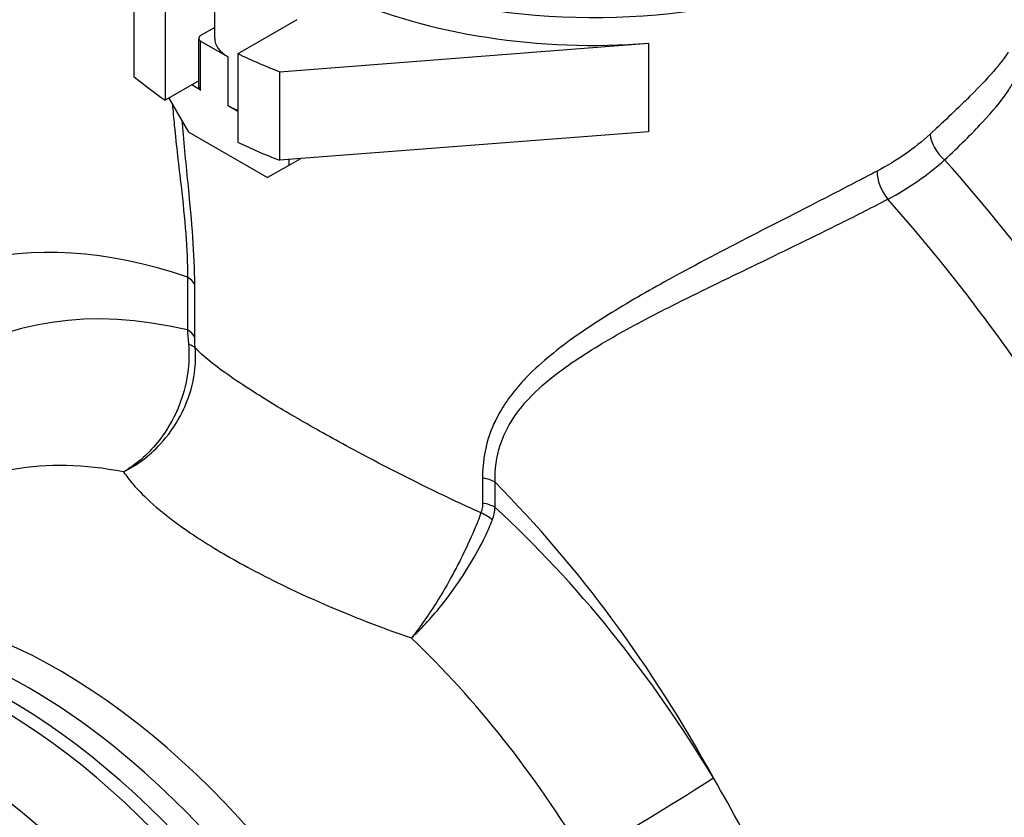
# Model space of a CAD drawing. Header units: millimetres. Extents: x 0 to 5940, y 0 to 4200.
# Tile 5 of 56: x 789 to 899, y 637 to 726. Entities that reach past the tile are written whole.
import ezdxf

# ---------------------------------------------------------------- set-up
doc = ezdxf.new("R2010")
doc.units = ezdxf.units.MM
doc.header["$LTSCALE"] = 50
doc.layers.add('02-LINIE-035', color=2, linetype='CONTINUOUS')

msp = doc.modelspace()

# ---------------------------------------------------------------- linework, layer by layer
at = {"layer": '02-LINIE-035'}
for p, q in [((810.65, 724.01), (810.65, 731.55)), ((801.6, 729.67), (801.6, 719.75)), ((805.1, 726.99), (805.1, 717.07)), ((819.85, 726.1), (813.25, 722.29)), ((810.65, 725.24), (809.07, 724.33)), ((808.85, 718.52), (808.85, 724.01)), ((809.07, 718.21), (809.07, 723.7)), ((809.07, 723.7), (812.15, 721.92)), ((817.89, 720.27), (859.24, 723.46)), ((859.24, 723.46), (859.24, 713.53)), ((812.15, 716.43), (812.15, 721.92)), ((813.25, 722.29), (813.25, 712.36)), ((808.85, 719.23), (805.1, 717.07)), ((817.89, 720.27), (817.89, 710.34)), ((809.07, 718.21), (808.08, 718.79)), ((807.74, 713.5), (805.53, 717.32)), ((813.25, 715.8), (812.15, 716.43)), ((807.74, 713.5), (816.56, 708.4)), ((859.24, 713.53), (817.89, 710.34)), ((820.24, 710.52), (818.94, 709.77)), ((818.94, 710.42), (818.94, 709.77)), ((818.94, 709.77), (816.56, 708.4)), ((807.59, 697.25), (807.59, 691.33)), ((808.41, 690.52), (808.41, 696.44)), ((840.65, 674.73), (840.65, 671.91)), ((842.06, 671.43), (842.06, 674.25))]:
    msp.add_line(p, q, dxfattribs=at)
for centre, major_axis, ratio, start_param, end_param in [((853.11, 753.14), (46.4, 0), 0.57735, 4.239369, 6.348015), ((853.11, 750.01), (46.4, 0), 0.57735, 4.058234, 4.845044), ((809.62, 724.01), (-0.768, 0), 0.57735, 5.497787, 7.068583), ((815.77, 724.01), (-5.12, 0), 0.57735, 0, 0.785398), ((853.11, 750.01), (62.4, 0), 0.57735, 4.01943, 4.112671), ((853.11, 740.08), (-62.4, 0), 0.57735, 0.599718, 0.692959), ((809.62, 718.52), (-0.768, 0), 0.57735, 0, 0.785398), ((815.77, 718.52), (5.12, 0), 0.57735, 3.926991, 4.196238), ((893.38, 712.19), (2.15, -2.37), 0.617298, 3.792474, 4.929446), ((853.11, 740.08), (-62.4, 0), 0.57735, 0.877837, 0.971079), ((854.08, 638.49), (63.64, -110.23), 0.57735, 1.590803, 1.916215), ((887.03, 707.77), (1.49, -2.83), 0.567246, 3.950165, 5.075941), ((847.29, 634.57), (-63.64, 110.23), 0.57735, 4.7577, 5.052518), ((820.14, 618.89), (-44.44, 76.97), 0.57735, 5.698789, 6.562876), ((805.33, 695.94), (3.2, 0), 0.57735, 0.27177, 0.785398), ((824.82, 614.01), (-43.02, 74.51), 0.57735, 5.784989, 6.873384), ((805.33, 690.02), (3.2, 0), 0.57735, 0.27177, 0.785398), ((805.38, 688.8), (3.19, 0.27), 0.325049, 0.237284, 0.724038), ((816.56, 609.24), (-36.64, 63.46), 0.57735, 5.814239, 6.345089), ((839.79, 672.95), (3.2, 0), 0.57735, 0.785398, 1.299026), ((820.14, 618.89), (44.44, -76.97), 0.57735, 1.526448, 1.999988), ((839.79, 670.13), (-3.2, 0), 0.57735, 3.926991, 4.440619), ((839.6, 669.04), (-2.99, 1.13), 0.616989, 4.167724, 4.654478), ((824.82, 614.01), (-43.02, 74.51), 0.57735, 4.742912, 5.210585), ((793.17, 595.74), (35.19, -60.96), 0.57735, 6.236314, 9.471649), ((786.13, 591.67), (35.2, -60.97), 0.57735, 0, 3.141593), ((789.75, 593.76), (-35.2, 60.97), 0.57735, 3.141593, 6.283185), ((787.49, 592.46), (-35.2, 60.97), 0.57735, 3.122307, 6.302471), ((816.56, 609.24), (36.64, -63.46), 0.57735, 1.60132, 2.039742), ((778.44, 587.23), (35.2, -60.97), 0.57735, 5.258708, 10.449255), ((857.46, 635.89), (10.97, 6.59), 0.024918, 4.183956, 5.667486)]:
    msp.add_ellipse(centre, major_axis=major_axis, ratio=ratio, start_param=start_param, end_param=end_param, dxfattribs=at)
for points, knots in [([(899.51, 722.45), (899.51, 722.42), (899.36, 722.15), (898.8, 721.41), (898.52, 721.05), (897.47, 719.81), (896.48, 718.75), (893.98, 716.25), (892.49, 714.84), (890.78, 713.27)], [2.764523, 2.764523, 2.764523, 2.764523, 4.0452, 4.0452, 4.8351, 4.8351, 6.364555, 6.364555, 7.836818, 7.836818, 7.836818, 7.836818]), ([(892.41, 710.38), (894.05, 711.92), (895.47, 713.33), (897.83, 715.88), (898.75, 716.99), (899.69, 718.35), (899.94, 718.76), (900.42, 719.68), (900.52, 720.08), (900.44, 720.22), (900.43, 720.23), (900.42, 720.24)], [-7.836818, -7.836818, -7.836818, -7.836818, -6.364555, -6.364555, -4.8351, -4.8351, -4.0452, -4.0452, -2.675304, -2.675304, -2.570802, -2.570802, -2.570802, -2.570802]), ([(805.91, 716.67), (805.97, 715.86), (806.04, 715.04), (806.34, 711.97), (806.61, 709.71), (807.08, 705.65), (807.27, 703.86), (807.54, 700.4), (807.61, 698.75), (807.59, 697.25)], [-3.426481, -3.426481, -3.426481, -3.426481, -3.009582, -3.009582, -1.863856, -1.863856, -0.93798, -0.93798, 0, 0, 0, 0]), ([(808.41, 696.44), (808.41, 698.07), (808.33, 699.85), (808.07, 703.56), (807.89, 705.46), (807.46, 709.76), (807.22, 712.15), (807.03, 714.58), (807.03, 714.66), (807.02, 714.74)], [0, 0, 0, 0, 0.93798, 0.93798, 1.863856, 1.863856, 3.009582, 3.009582, 3.046269, 3.046269, 3.046269, 3.046269]), ([(890.78, 713.27), (889.9, 712.47), (888.97, 711.72), (886.99, 710.33), (885.94, 709.7), (884.84, 709.12)], [0, 0, 0, 0, 0.753375, 0.753375, 1.50675, 1.50675, 1.50675, 1.50675]), ([(886.06, 705.98), (887.23, 706.59), (888.35, 707.27), (890.47, 708.74), (891.47, 709.54), (892.41, 710.38)], [-1.50675, -1.50675, -1.50675, -1.50675, -0.753375, -0.753375, 0, 0, 0, 0]), ([(884.84, 709.12), (883.17, 708.25), (881.38, 707.32), (876.56, 704.84), (873.4, 703.23), (867.14, 699.99), (864.05, 698.38), (858.72, 695.43), (856.46, 694.12), (852.14, 691.4), (850.09, 689.98), (847.34, 687.71), (846.48, 686.94), (844.56, 684.97), (843.56, 683.74), (842.15, 681.38), (841.65, 680.3), (840.86, 677.75), (840.65, 676.25), (840.65, 674.73)], [0, 0, 0, 0, 1.146738, 1.146738, 2.957316, 2.957316, 4.674995, 4.674995, 5.998739, 5.998739, 7.322478, 7.322478, 7.970239, 7.970239, 8.893013, 8.893013, 9.602327, 9.602327, 10.479367, 10.479367, 10.479367, 10.479367]), ([(842.06, 674.25), (842.02, 675.7), (842.21, 677.1), (842.97, 679.46), (843.46, 680.46), (844.86, 682.61), (845.86, 683.73), (847.79, 685.5), (848.65, 686.2), (851.41, 688.23), (853.47, 689.5), (857.79, 691.95), (860.06, 693.13), (865.39, 695.81), (868.47, 697.29), (874.71, 700.31), (877.85, 701.83), (882.64, 704.22), (884.41, 705.12), (886.06, 705.98)], [-10.479367, -10.479367, -10.479367, -10.479367, -9.602327, -9.602327, -8.893013, -8.893013, -7.970239, -7.970239, -7.322478, -7.322478, -5.998739, -5.998739, -4.674995, -4.674995, -2.957316, -2.957316, -1.146738, -1.146738, 0, 0, 0, 0]), ([(807.59, 691.33), (807.61, 691.08), (807.62, 690.81), (807.66, 690.26), (807.69, 689.98), (807.71, 689.69)], [0, 0, 0, 0, 0.1081138, 0.1081138, 0.2162276, 0.2162276, 0.2162276, 0.2162276]), ([(808.46, 689.3), (808.44, 689.52), (808.43, 689.73), (808.41, 690.14), (808.41, 690.33), (808.41, 690.52)], [-0.2162276, -0.2162276, -0.2162276, -0.2162276, -0.1081138, -0.1081138, 0, 0, 0, 0]), ([(807.71, 689.69), (807.78, 688.93), (807.78, 688.14), (807.62, 686.09), (807.36, 684.83), (806.75, 683.05), (806.53, 682.51), (805.72, 680.79), (805.03, 679.69), (803.66, 678.01), (803.05, 677.37), (801.77, 676.28), (801.11, 675.81), (800.44, 675.42)], [-2.030754, -2.030754, -2.030754, -2.030754, -1.747838, -1.747838, -1.295172, -1.295172, -1.088477, -1.088477, -0.628889, -0.628889, -0.30382, -0.30382, 0.001782, 0.001782, 0.001782, 0.001782]), ([(800.44, 675.42), (801.16, 675.78), (801.87, 676.22), (803.26, 677.27), (803.93, 677.87), (805.43, 679.49), (806.19, 680.56), (807.08, 682.23), (807.33, 682.76), (808, 684.5), (808.31, 685.74), (808.51, 687.77), (808.52, 688.55), (808.46, 689.3)], [-0.001782, -0.001782, -0.001782, -0.001782, 0.30382, 0.30382, 0.628889, 0.628889, 1.088477, 1.088477, 1.295172, 1.295172, 1.747838, 1.747838, 2.030754, 2.030754, 2.030754, 2.030754]), ([(840.47, 670.82), (838.85, 671.55), (837.23, 672.31), (832.33, 674.68), (829.13, 676.32), (824.08, 679.04), (822.11, 680.14), (820.3, 681.19), (818.48, 682.24), (816.82, 683.24), (813.21, 685.51), (811.46, 686.73), (809.47, 688.34), (808.92, 688.83), (808.46, 689.3)], [23.656509, 23.656509, 23.656509, 23.656509, 24.704193, 24.704193, 26.897273, 26.897273, 28.432814, 28.432814, 28.432814, 29.968355, 29.968355, 32.161435, 32.161435, 33.209119, 33.209119, 33.209119, 33.209119]), ([(800.44, 675.42), (800.74, 674.97), (801.08, 674.52), (802.75, 672.56), (804.51, 671), (808.29, 668.28), (810.06, 667.14), (812.04, 666.01), (814.01, 664.87), (816.17, 663.73), (821.79, 661.02), (825.41, 659.47), (830.35, 657.62), (831.51, 657.2), (832.69, 656.8)], [-32.823449, -32.823449, -32.823449, -32.823449, -32.161435, -32.161435, -29.968355, -29.968355, -28.432814, -28.432814, -28.432814, -26.897273, -26.897273, -24.704193, -24.704193, -24.042179, -24.042179, -24.042179, -24.042179]), ([(840.65, 671.91), (840.65, 671.72), (840.64, 671.53), (840.58, 671.17), (840.53, 670.99), (840.47, 670.82)], [0, 0, 0, 0, 0.1081138, 0.1081138, 0.2162276, 0.2162276, 0.2162276, 0.2162276]), ([(840.47, 670.82), (840.26, 670.22), (840.01, 669.59), (839.28, 667.86), (838.76, 666.75), (837.93, 665.09), (837.66, 664.57), (836.76, 662.9), (836.11, 661.78), (834.96, 659.96), (834.49, 659.24), (833.56, 657.93), (833.12, 657.33), (832.69, 656.8)], [0, 0, 0, 0, 0.282916, 0.282916, 0.735582, 0.735582, 0.942277, 0.942277, 1.401865, 1.401865, 1.726934, 1.726934, 2.032535, 2.032535, 2.032535, 2.032535]), ([(841.75, 670.03), (841.84, 670.26), (841.91, 670.49), (842.01, 670.96), (842.04, 671.19), (842.06, 671.43)], [-0.2162276, -0.2162276, -0.2162276, -0.2162276, -0.1081138, -0.1081138, 0, 0, 0, 0]), ([(832.69, 656.8), (833.21, 657.28), (833.74, 657.82), (834.84, 659.01), (835.41, 659.67), (836.77, 661.36), (837.54, 662.42), (838.59, 663.99), (838.9, 664.49), (839.86, 666.07), (840.45, 667.14), (841.25, 668.82), (841.52, 669.45), (841.75, 670.03)], [-2.032535, -2.032535, -2.032535, -2.032535, -1.726934, -1.726934, -1.401865, -1.401865, -0.942277, -0.942277, -0.735582, -0.735582, -0.282916, -0.282916, 0, 0, 0, 0]), ([(885.07, 579.68), (885.07, 583.77), (884.76, 588.05), (882.98, 600.73), (880.72, 609.44), (874.57, 625.91), (870.86, 633.69), (866.51, 641.11)], [15.386651, 15.386651, 15.386651, 15.386651, 17.768744, 17.768744, 22.254022, 22.254022, 26.289948, 26.289948, 26.289948, 26.289948])]:
    msp.add_open_spline(points, degree=3, knots=knots, dxfattribs=at)

doc.saveas('drawing.dxf')
